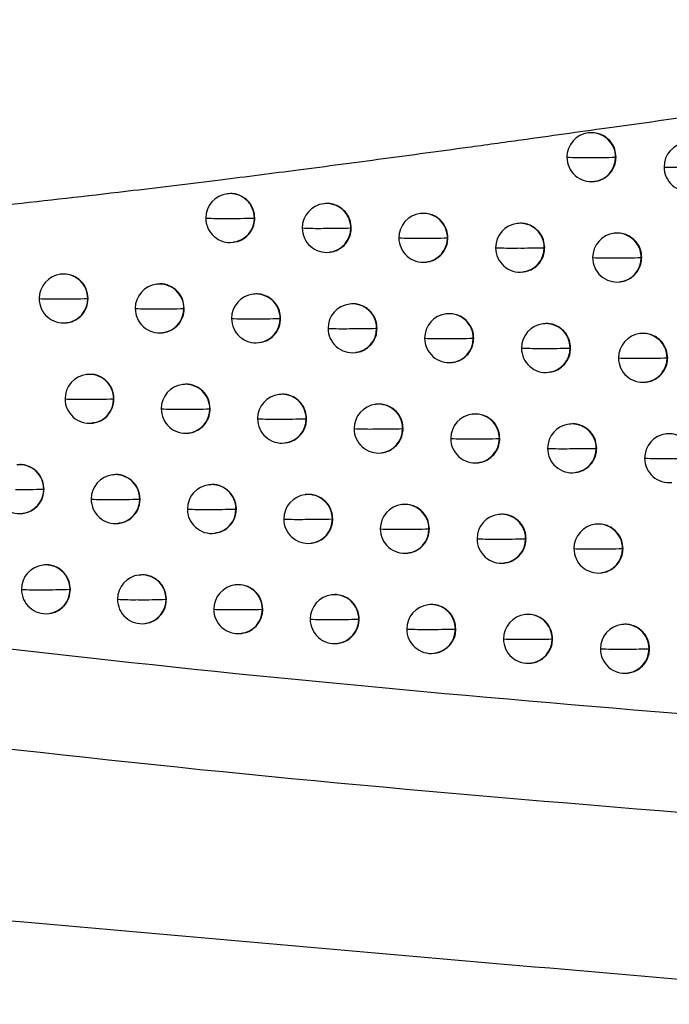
# Model space of a CAD drawing. Header units: millimetres. Extents: x 12 to 1209, y -252 to 1182.
# Tile 107 of 162: x 670 to 684, y 299 to 319. Entities that reach past the tile are written whole.
import ezdxf

# ---------------------------------------------------------------- set-up
doc = ezdxf.new("R2010")
doc.units = ezdxf.units.MM

msp = doc.modelspace()

# ---------------------------------------------------------------- linework, layer by layer
at = {"color": 7, "linetype": 'Continuous', "lineweight": 25}
for p, q in [((681.936, 316.682), (681.929, 316.682)), ((682.494, 316.187), (682.483, 316.185)), ((682.048, 315.689), (682.055, 315.69)), ((674.548, 315.437), (674.541, 315.436)), ((676.521, 315.234), (676.514, 315.233)), ((675.103, 314.941), (675.095, 314.94)), ((675.095, 314.94), (675.095, 314.94)), ((678.498, 315.032), (678.49, 315.031)), ((677.077, 314.738), (677.068, 314.737)), ((677.068, 314.737), (677.068, 314.737)), ((680.478, 314.83), (680.47, 314.829)), ((679.054, 314.536), (679.044, 314.535)), ((682.461, 314.629), (682.454, 314.628)), ((674.66, 314.443), (674.667, 314.444)), ((681.035, 314.334), (681.024, 314.333)), ((676.633, 314.241), (676.64, 314.241)), ((683.02, 314.133), (683.008, 314.131)), ((678.609, 314.038), (678.617, 314.039)), ((671.139, 313.791), (671.131, 313.79)), ((680.589, 313.836), (680.597, 313.837)), ((673.105, 313.587), (673.098, 313.586)), ((682.573, 313.635), (682.58, 313.636)), ((671.692, 313.294), (671.685, 313.293)), ((671.685, 313.293), (671.685, 313.293)), ((675.075, 313.384), (675.068, 313.383)), ((673.659, 313.091), (673.652, 313.09)), ((677.049, 313.181), (677.042, 313.18)), ((675.63, 312.888), (675.622, 312.887)), ((675.622, 312.887), (675.622, 312.887)), ((679.026, 312.979), (679.019, 312.978)), ((671.25, 312.797), (671.257, 312.798)), ((677.605, 312.685), (677.596, 312.684)), ((677.596, 312.684), (677.596, 312.684)), ((681.007, 312.777), (681, 312.776)), ((673.217, 312.593), (673.224, 312.594)), ((679.583, 312.483), (679.573, 312.482)), ((682.991, 312.576), (682.984, 312.575)), ((675.187, 312.39), (675.194, 312.391)), ((681.565, 312.281), (681.554, 312.28)), ((677.161, 312.188), (677.168, 312.188)), ((683.55, 312.08), (683.538, 312.079)), ((679.138, 311.985), (679.145, 311.986)), ((671.669, 311.739), (671.661, 311.738)), ((681.119, 311.783), (681.126, 311.784)), ((673.636, 311.535), (673.629, 311.534)), ((683.103, 311.582), (683.11, 311.583)), ((672.222, 311.242), (672.215, 311.241)), ((672.215, 311.241), (672.215, 311.241)), ((675.607, 311.332), (675.6, 311.331)), ((674.191, 311.039), (674.183, 311.038)), ((674.183, 311.038), (674.183, 311.038)), ((677.582, 311.129), (677.574, 311.129)), ((676.162, 310.836), (676.154, 310.835)), ((676.154, 310.835), (676.154, 310.835)), ((679.559, 310.927), (679.552, 310.926)), ((671.78, 310.745), (671.788, 310.746)), ((678.138, 310.633), (678.128, 310.632)), ((678.128, 310.632), (678.128, 310.632)), ((681.541, 310.726), (681.533, 310.725)), ((673.748, 310.541), (673.755, 310.542)), ((680.116, 310.431), (680.106, 310.43)), ((683.526, 310.524), (683.518, 310.523)), ((675.719, 310.338), (675.726, 310.339)), ((682.099, 310.23), (682.087, 310.228)), ((677.693, 310.136), (677.7, 310.137)), ((679.671, 309.934), (679.678, 309.934)), ((672.203, 309.688), (672.196, 309.687)), ((681.652, 309.732), (681.66, 309.733)), ((674.172, 309.484), (674.164, 309.483)), ((670.791, 309.395), (670.785, 309.394)), ((670.785, 309.394), (670.785, 309.394)), ((676.143, 309.281), (676.136, 309.28)), ((672.757, 309.191), (672.75, 309.19)), ((672.75, 309.19), (672.75, 309.19)), ((678.118, 309.079), (678.111, 309.078)), ((670.35, 308.898), (670.357, 308.898)), ((674.726, 308.988), (674.718, 308.987)), ((674.718, 308.987), (674.718, 308.987)), ((680.097, 308.877), (680.089, 308.876)), ((672.315, 308.694), (672.322, 308.695)), ((676.699, 308.785), (676.69, 308.784)), ((676.69, 308.784), (676.69, 308.784)), ((682.079, 308.675), (682.071, 308.674)), ((674.283, 308.49), (674.29, 308.491)), ((678.675, 308.583), (678.665, 308.581)), ((678.665, 308.581), (678.665, 308.581)), ((676.255, 308.288), (676.262, 308.288)), ((680.654, 308.381), (680.644, 308.379)), ((678.23, 308.085), (678.237, 308.086)), ((682.637, 308.179), (682.626, 308.178)), ((670.777, 307.841), (670.769, 307.84)), ((680.208, 307.883), (680.216, 307.884)), ((672.742, 307.638), (672.735, 307.637)), ((682.19, 307.681), (682.198, 307.682)), ((674.711, 307.434), (674.704, 307.434)), ((671.33, 307.345), (671.323, 307.344)), ((671.323, 307.344), (671.323, 307.344)), ((676.684, 307.232), (676.676, 307.231)), ((673.296, 307.141), (673.289, 307.14)), ((673.289, 307.14), (673.289, 307.14)), ((678.659, 307.029), (678.652, 307.028)), ((670.888, 306.848), (670.895, 306.848)), ((675.266, 306.938), (675.258, 306.937)), ((675.258, 306.937), (675.258, 306.937)), ((680.639, 306.827), (680.631, 306.826)), ((672.854, 306.644), (672.861, 306.645)), ((677.239, 306.735), (677.23, 306.734)), ((677.23, 306.734), (677.23, 306.734)), ((682.621, 306.626), (682.614, 306.625)), ((674.823, 306.441), (674.83, 306.442)), ((679.216, 306.533), (679.206, 306.532)), ((676.795, 306.238), (676.803, 306.239)), ((681.196, 306.331), (681.185, 306.33)), ((678.771, 306.035), (678.778, 306.036)), ((683.179, 306.13), (683.168, 306.128)), ((680.75, 305.833), (680.758, 305.834)), ((682.733, 305.632), (682.74, 305.633))]:
    msp.add_line(p, q, dxfattribs=at)
at = {"color": 7, "linetype": 'Continuous', "lineweight": 25, "flags": 128}
for points in [[(679.044, 314.535), (679.044, 314.535), (679.044, 314.535), (679.044, 314.535), (679.044, 314.535), (679.044, 314.534), (679.044, 314.534), (679.044, 314.534), (679.044, 314.534)], [(681.024, 314.333), (681.024, 314.333), (681.024, 314.333), (681.024, 314.333), (681.024, 314.333), (681.024, 314.333), (681.024, 314.333), (681.024, 314.332), (681.024, 314.332)], [(679.573, 312.482), (679.573, 312.482), (679.573, 312.482), (679.573, 312.482), (679.573, 312.482), (679.573, 312.482), (679.573, 312.482), (679.573, 312.482), (679.573, 312.482)], [(680.106, 310.43), (680.106, 310.43), (680.106, 310.43), (680.106, 310.43), (680.106, 310.43), (680.106, 310.43), (680.106, 310.43), (680.106, 310.43), (680.106, 310.43)], [(680.644, 308.379), (680.644, 308.379), (680.644, 308.379), (680.644, 308.379), (680.644, 308.379), (680.644, 308.379), (680.644, 308.379), (680.644, 308.379), (680.644, 308.379)], [(679.206, 306.532), (679.206, 306.532), (679.206, 306.532), (679.206, 306.532), (679.206, 306.532), (679.206, 306.532), (679.206, 306.532), (679.206, 306.532), (679.206, 306.532)], [(681.185, 306.33), (681.185, 306.33), (681.185, 306.33), (681.185, 306.33), (681.185, 306.33), (681.185, 306.33), (681.185, 306.33), (681.185, 306.33), (681.185, 306.33)]]:
    msp.add_lwpolyline(points, dxfattribs=at)
at = {"color": 7, "linetype": 'Continuous', "lineweight": 25}
for centre, radius, start, end in [((681.988, 316.185), 0.5, 96.8344, 180.0571), ((681.985, 316.187), 0.498, 359.7837, 96.4941), ((683.975, 315.984), 0.5, 96.8344, 180.0429), ((681.988, 316.185), 0.5, 180.0571, 276.8344), ((681.814, 325.176), 8.997, 267.9228, 270.8187), ((682.048, 333.291), 17.112, 269.6457, 271.4536), ((681.986, 316.181), 0.496, 277.0812, 0.4243), ((681.977, 316.184), 0.505, 0.1133, 0.1487), ((683.975, 315.984), 0.5, 180.0429, 276.8344), ((683.806, 326.488), 10.509, 268.1948, 270.7077), ((674.6, 314.94), 0.5, 96.8344, 180.1165), ((674.597, 314.942), 0.498, 359.7837, 96.4942), ((676.573, 314.737), 0.5, 96.8344, 180.101), ((676.57, 314.739), 0.498, 359.7837, 96.4942), ((674.6, 314.94), 0.5, 180.1165, 276.8344), ((674.408, 321.168), 6.237, 267.1745, 271.1356), ((674.639, 328.344), 13.412, 269.539, 271.9465), ((674.599, 314.936), 0.496, 277.0814, 0.4519), ((678.55, 314.535), 0.5, 96.8344, 180.0854), ((678.547, 314.537), 0.498, 359.7837, 96.4942), ((676.573, 314.737), 0.5, 180.101, 276.8344), ((676.385, 321.409), 6.68, 267.3207, 271.0714), ((676.618, 328.641), 13.911, 269.5576, 271.8535), ((676.571, 314.733), 0.496, 277.0814, 0.4424), ((680.53, 314.333), 0.5, 96.8344, 180.0699), ((680.527, 314.335), 0.498, 359.7837, 96.4941), ((678.55, 314.535), 0.5, 180.0854, 276.8344), ((678.367, 321.795), 7.268, 267.4993, 270.995), ((678.6, 329.186), 14.659, 269.5822, 271.7371), ((678.548, 314.531), 0.496, 277.0813, 0.4343), ((682.514, 314.131), 0.5, 96.8344, 180.0551), ((682.51, 314.133), 0.498, 359.7837, 96.4941), ((680.53, 314.333), 0.5, 180.0699, 276.8344), ((680.352, 322.384), 8.058, 267.71, 270.9065), ((680.586, 330.069), 15.742, 269.613, 271.5972), ((680.528, 314.329), 0.496, 277.0812, 0.4279), ((682.514, 314.131), 0.5, 180.0551, 276.8344), ((682.34, 323.273), 9.148, 267.9524, 270.8063), ((682.575, 331.44), 17.314, 269.6501, 271.4338), ((682.512, 314.127), 0.496, 277.0812, 0.4236), ((682.503, 314.13), 0.505, 0.1126, 0.1487), ((671.191, 313.293), 0.5, 96.8344, 180.1429), ((671.188, 313.295), 0.498, 359.7948, 96.4943), ((673.157, 313.09), 0.5, 96.8344, 180.1288), ((673.154, 313.092), 0.498, 359.7837, 96.4942), ((671.191, 313.293), 0.5, 180.1429, 276.8344), ((670.99, 318.971), 5.687, 266.9865, 271.2217), ((671.22, 326.233), 12.948, 269.5189, 272.0606), ((671.189, 313.289), 0.496, 277.0815, 0.4597), ((675.128, 312.887), 0.5, 96.8344, 180.1138), ((675.124, 312.889), 0.498, 359.7837, 96.4942), ((673.157, 313.09), 0.5, 180.1288, 276.8344), ((672.961, 319.028), 5.947, 267.0725, 271.1811), ((673.192, 326.201), 13.119, 269.5272, 272.0094), ((673.156, 313.086), 0.496, 277.0815, 0.4598), ((677.101, 312.684), 0.5, 96.8344, 180.0984), ((677.098, 312.686), 0.498, 359.7837, 96.4942), ((675.128, 312.887), 0.5, 180.1138, 276.8344), ((674.936, 319.172), 6.294, 267.191, 271.1278), ((675.168, 326.323), 13.444, 269.5405, 271.9369), ((675.126, 312.883), 0.496, 277.0814, 0.4498), ((679.078, 312.482), 0.5, 96.8344, 180.0829), ((679.075, 312.484), 0.498, 359.7837, 96.4942), ((677.101, 312.684), 0.5, 180.0984, 276.8344), ((676.914, 319.429), 6.753, 267.3415, 271.062), ((677.147, 326.651), 13.974, 269.56, 271.8406), ((677.1, 312.68), 0.496, 277.0813, 0.4406), ((681.059, 312.28), 0.5, 96.8344, 180.0677), ((681.056, 312.282), 0.498, 359.7837, 96.4941), ((679.078, 312.482), 0.5, 180.0829, 276.8344), ((678.896, 319.835), 7.361, 267.5238, 270.9843), ((679.13, 327.234), 14.759, 269.5855, 271.7213), ((679.077, 312.478), 0.496, 277.0813, 0.4328), ((683.043, 312.079), 0.5, 96.8344, 180.0532), ((683.04, 312.08), 0.498, 359.7837, 96.4941), ((681.059, 312.28), 0.5, 180.0677, 276.8344), ((680.882, 320.45), 8.177, 267.7376, 270.8948), ((681.116, 328.163), 15.89, 269.617, 271.579), ((681.058, 312.276), 0.496, 277.0812, 0.4268), ((681.048, 312.279), 0.505, 0.1159, 0.1487), ((683.043, 312.079), 0.5, 180.0532, 276.8344), ((682.871, 321.378), 9.306, 267.9825, 270.7938), ((683.106, 329.6), 17.527, 269.6547, 271.4136), ((683.042, 312.075), 0.496, 277.0812, 0.4229), ((683.033, 312.077), 0.505, 0.112, 0.1487), ((671.721, 311.241), 0.5, 96.8344, 180.1401), ((671.718, 311.243), 0.498, 359.7921, 96.4943), ((673.688, 311.038), 0.5, 96.8344, 180.1259), ((673.685, 311.04), 0.498, 359.7837, 96.4942), ((671.721, 311.241), 0.5, 180.1401, 276.8344), ((671.521, 316.955), 5.723, 266.9938, 271.2174), ((671.751, 324.162), 12.929, 269.5186, 272.0577), ((671.719, 311.237), 0.496, 277.0815, 0.4597), ((675.659, 310.835), 0.5, 96.8344, 180.111), ((675.656, 310.837), 0.498, 359.7837, 96.4942), ((673.688, 311.038), 0.5, 180.1259, 276.8344), ((673.493, 317.023), 5.994, 267.0853, 271.1747), ((673.724, 324.151), 13.122, 269.5276, 272.0034), ((673.687, 311.034), 0.496, 277.0815, 0.4576), ((677.634, 310.632), 0.5, 96.8344, 180.0958), ((677.63, 310.634), 0.498, 359.7837, 96.4942), ((675.659, 310.835), 0.5, 180.111, 276.8344), ((675.469, 317.18), 6.354, 267.2085, 271.1196), ((675.701, 324.309), 13.482, 269.5422, 271.9265), ((675.658, 310.831), 0.496, 277.0814, 0.4477), ((679.612, 310.43), 0.5, 96.8344, 180.0805), ((679.608, 310.432), 0.498, 359.7837, 96.4942), ((677.634, 310.632), 0.5, 180.0958, 276.8344), ((677.448, 317.453), 6.829, 267.3632, 271.0524), ((677.68, 324.669), 14.044, 269.5626, 271.8271), ((677.632, 310.628), 0.496, 277.0813, 0.4389), ((681.593, 310.228), 0.5, 96.8344, 180.0655), ((681.59, 310.23), 0.498, 359.7837, 96.4941), ((679.612, 310.43), 0.5, 180.0805, 276.8344), ((679.43, 317.879), 7.457, 267.549, 270.9734), ((679.664, 325.289), 14.866, 269.5888, 271.705), ((679.61, 310.426), 0.496, 277.0813, 0.4315), ((683.578, 310.027), 0.5, 96.8344, 180.0513), ((683.575, 310.029), 0.498, 359.7837, 96.4941), ((681.593, 310.228), 0.5, 180.0655, 276.8344), ((681.417, 318.522), 8.301, 267.7657, 270.8829), ((681.651, 326.267), 16.045, 269.621, 271.5604), ((681.591, 310.224), 0.496, 277.0812, 0.4259), ((681.582, 310.227), 0.505, 0.1149, 0.1487), ((683.578, 310.027), 0.5, 180.0513, 276.8344), ((683.406, 319.491), 9.47, 268.013, 270.7812), ((683.641, 327.772), 17.751, 269.6593, 271.3931), ((670.288, 309.396), 0.498, 359.8004, 96.4944), ((672.255, 309.19), 0.5, 96.8344, 180.1373), ((672.252, 309.192), 0.498, 359.7896, 96.4943), ((674.224, 308.987), 0.5, 96.8344, 180.1231), ((674.22, 308.989), 0.498, 359.7837, 96.4942), ((670.291, 309.394), 0.5, 180.1505, 276.8344), ((670.317, 322.23), 12.844, 269.5141, 272.0899), ((670.289, 309.39), 0.496, 277.0815, 0.4597), ((676.195, 308.784), 0.5, 96.8344, 180.1083), ((676.192, 308.786), 0.498, 359.7837, 96.4942), ((672.255, 309.19), 0.5, 180.1373, 276.8344), ((672.057, 314.941), 5.76, 267.0024, 271.2125), ((672.287, 322.099), 12.917, 269.5186, 272.0539), ((672.254, 309.186), 0.496, 277.0815, 0.4598), ((678.17, 308.581), 0.5, 96.8344, 180.0932), ((678.167, 308.583), 0.498, 359.7837, 96.4942), ((674.224, 308.987), 0.5, 180.1231, 276.8344), ((674.029, 315.021), 6.043, 267.0991, 271.1678), ((674.261, 322.116), 13.137, 269.5286, 271.9957), ((674.222, 308.983), 0.496, 277.0815, 0.4553), ((680.149, 308.379), 0.5, 96.8344, 180.0781), ((680.146, 308.381), 0.498, 359.7837, 96.4942), ((676.195, 308.784), 0.5, 180.1083, 276.8344), ((676.006, 315.192), 6.417, 267.227, 271.111), ((676.238, 322.302), 13.526, 269.5442, 271.9154), ((676.194, 308.78), 0.496, 277.0814, 0.4457), ((682.131, 308.178), 0.5, 96.8344, 180.0634), ((682.128, 308.18), 0.498, 359.7837, 96.4941), ((678.17, 308.581), 0.5, 180.0932, 276.8344), ((677.986, 315.481), 6.908, 267.3856, 271.0424), ((678.218, 322.694), 14.12, 269.5654, 271.8129), ((678.169, 308.577), 0.496, 277.0813, 0.4372), ((680.149, 308.379), 0.5, 180.0781, 276.8344), ((679.969, 315.928), 7.556, 267.5749, 270.9622), ((680.202, 323.353), 14.981, 269.5924, 271.6882), ((680.147, 308.375), 0.496, 277.0813, 0.4302), ((682.131, 308.178), 0.5, 180.0634, 276.8344), ((681.955, 316.6), 8.429, 267.7944, 270.8708), ((682.189, 324.382), 16.21, 269.6252, 271.5414), ((682.129, 308.174), 0.496, 277.0812, 0.425), ((682.12, 308.176), 0.505, 0.114, 0.1487), ((670.829, 307.344), 0.5, 96.8344, 180.1478), ((670.826, 307.346), 0.498, 359.7977, 96.4943), ((672.794, 307.14), 0.5, 96.8344, 180.1345), ((672.791, 307.142), 0.498, 359.7871, 96.4942), ((674.763, 306.937), 0.5, 96.8344, 180.1203), ((674.76, 306.939), 0.498, 359.7837, 96.4942), ((670.829, 307.344), 0.5, 180.1478, 276.8344), ((670.627, 312.916), 5.581, 266.9415, 271.2415), ((670.856, 320.147), 12.811, 269.5133, 272.0892), ((670.827, 307.34), 0.496, 277.0815, 0.4597), ((676.736, 306.734), 0.5, 96.8344, 180.1056), ((676.733, 306.736), 0.498, 359.7837, 96.4942), ((672.794, 307.14), 0.5, 180.1345, 276.8344), ((672.597, 312.932), 5.8, 267.0124, 271.2071), ((672.827, 320.043), 12.911, 269.5189, 272.049), ((672.793, 307.136), 0.496, 277.0815, 0.4598), ((678.712, 306.532), 0.5, 96.8344, 180.0906), ((678.708, 306.534), 0.498, 359.7837, 96.4942), ((674.763, 306.937), 0.5, 180.1203, 276.8344), ((674.57, 313.023), 6.095, 267.1141, 271.1605), ((674.802, 320.088), 13.159, 269.5298, 271.9872), ((674.762, 306.933), 0.496, 277.0815, 0.4531), ((680.691, 306.33), 0.5, 96.8344, 180.0758), ((680.688, 306.332), 0.498, 359.7837, 96.4942), ((676.736, 306.734), 0.5, 180.1056, 276.8344), ((676.547, 313.208), 6.482, 267.2464, 271.1021), ((676.779, 320.303), 13.576, 269.5463, 271.9036), ((676.734, 306.73), 0.496, 277.0814, 0.4438), ((682.673, 306.128), 0.5, 96.8344, 180.0613), ((682.67, 306.13), 0.498, 359.7837, 96.4941), ((678.712, 306.532), 0.5, 180.0906, 276.8344), ((678.528, 313.514), 6.99, 267.4089, 271.0321), ((678.761, 320.727), 14.202, 269.5683, 271.7982), ((678.71, 306.528), 0.496, 277.0813, 0.4356), ((680.691, 306.33), 0.5, 180.0758, 276.8344), ((680.511, 313.982), 7.66, 267.6014, 270.9509), ((680.745, 321.426), 15.103, 269.596, 271.671), ((680.689, 306.326), 0.496, 277.0812, 0.429), ((682.673, 306.128), 0.5, 180.0613, 276.8344), ((682.499, 314.684), 8.563, 267.8236, 270.8586), ((682.733, 322.506), 16.384, 269.6295, 271.5219), ((682.672, 306.124), 0.496, 277.0812, 0.4241), ((682.663, 306.127), 0.505, 0.1132, 0.1487)]:
    msp.add_arc(centre, radius, start, end, dxfattribs=at)
for points, knots in [([(685.208, 315.831), (685.185, 315.922), (685.139, 316.103), (685.068, 316.38), (684.997, 316.66), (684.924, 316.945), (684.851, 317.233), (684.777, 317.525), (684.701, 317.822), (684.55, 318.42), (684.318, 319.337), (684.006, 320.581), (683.696, 321.824), (683.453, 322.801), (683.276, 323.516), (683.16, 323.984), (683.048, 324.441), (682.937, 324.889), (682.867, 325.177), (682.831, 325.322)], [0, 0, 0, 0, 0.031321, 0.06254, 0.09369, 0.124806, 0.155921, 0.18707, 0.218285, 0.249602, 0.374508, 0.499443, 0.624473, 0.749584, 0.799792, 0.849797, 0.899738, 0.949759, 1, 1, 1, 1]), ([(684.726, 317.115), (683.921, 317.003), (682.53, 316.809), (680.774, 316.565), (679.248, 316.353), (677.727, 316.148), (676.041, 315.925), (674.336, 315.707), (671.589, 315.374), (667.912, 314.966), (664.842, 314.726), (663.386, 314.612)], [0, 0, 0, 0, 0.112565, 0.194569, 0.245792, 0.326564, 0.407832, 0.48243, 0.566022, 0.794109, 1, 1, 1, 1]), ([(682.494, 316.187), (682.489, 316.24), (682.478, 316.355), (682.402, 316.487), (682.309, 316.579), (682.218, 316.638), (682.112, 316.676), (682.014, 316.691), (681.956, 316.682), (681.936, 316.679)], [0, 0, 0, 0, 0.189448, 0.407098, 0.527093, 0.654229, 0.788506, 0.929923, 1, 1, 1, 1]), ([(682.054, 315.694), (682.078, 315.696), (682.143, 315.702), (682.238, 315.744), (682.33, 315.809), (682.417, 315.907), (682.482, 316.035), (682.491, 316.14), (682.494, 316.187)], [0, 0, 0, 0, 0.099939, 0.268333, 0.423538, 0.565544, 0.808965, 1, 1, 1, 1]), ([(675.103, 314.941), (675.098, 314.991), (675.088, 315.103), (675.016, 315.234), (674.926, 315.328), (674.835, 315.389), (674.727, 315.43), (674.628, 315.446), (674.568, 315.437), (674.549, 315.434)], [0, 0, 0, 0, 0.180333, 0.394974, 0.515726, 0.645129, 0.783176, 0.92986, 1, 1, 1, 1]), ([(677.077, 314.738), (677.072, 314.79), (677.061, 314.903), (676.987, 315.035), (676.896, 315.128), (676.805, 315.188), (676.698, 315.227), (676.6, 315.243), (676.541, 315.234), (676.522, 315.231)], [0, 0, 0, 0, 0.1853632, 0.4016785, 0.5220165, 0.6501663, 0.786123, 0.9298815, 1, 1, 1, 1]), ([(674.666, 314.451), (674.703, 314.455), (674.79, 314.465), (674.905, 314.533), (674.998, 314.624), (675.066, 314.736), (675.096, 314.836), (675.103, 314.91), (675.103, 314.933), (675.103, 314.941)], [0, 0, 0, 0, 0.155939, 0.3643, 0.543544, 0.693589, 0.905207, 0.967299, 1, 1, 1, 1]), ([(679.054, 314.536), (679.049, 314.589), (679.039, 314.702), (678.963, 314.835), (678.871, 314.927), (678.781, 314.987), (678.674, 315.025), (678.576, 315.041), (678.517, 315.031), (678.498, 315.028)], [0, 0, 0, 0, 0.187371, 0.404348, 0.524519, 0.652169, 0.787295, 0.929893, 1, 1, 1, 1]), ([(676.639, 314.246), (676.666, 314.249), (676.736, 314.256), (676.836, 314.304), (676.928, 314.374), (677.011, 314.476), (677.067, 314.599), (677.074, 314.697), (677.077, 314.738)], [0, 0, 0, 0, 0.112949, 0.290683, 0.451504, 0.59539, 0.831401, 1, 1, 1, 1]), ([(681.035, 314.334), (681.03, 314.387), (681.019, 314.502), (680.943, 314.634), (680.851, 314.726), (680.76, 314.785), (680.654, 314.823), (680.556, 314.839), (680.498, 314.829), (680.478, 314.826)], [0, 0, 0, 0, 0.188629, 0.4060169, 0.5260819, 0.6534196, 0.7880286, 0.9299066, 1, 1, 1, 1]), ([(678.616, 314.044), (678.641, 314.046), (678.707, 314.052), (678.804, 314.097), (678.896, 314.163), (678.981, 314.262), (679.043, 314.389), (679.051, 314.491), (679.054, 314.536)], [0, 0, 0, 0, 0.10448, 0.276166, 0.433355, 0.57603, 0.816858, 1, 1, 1, 1]), ([(683.02, 314.133), (683.015, 314.186), (683.004, 314.301), (682.927, 314.434), (682.834, 314.526), (682.744, 314.584), (682.637, 314.622), (682.54, 314.637), (682.481, 314.628), (682.462, 314.625)], [0, 0, 0, 0, 0.18958, 0.407273, 0.527257, 0.65436, 0.788584, 0.929927, 1, 1, 1, 1]), ([(680.596, 313.841), (680.62, 313.844), (680.685, 313.85), (680.781, 313.893), (680.873, 313.958), (680.959, 314.056), (681.023, 314.184), (681.032, 314.288), (681.035, 314.334)], [0, 0, 0, 0, 0.1011628, 0.2704596, 0.4262114, 0.5684046, 0.8111234, 1, 1, 1, 1]), ([(682.58, 313.64), (682.604, 313.642), (682.668, 313.648), (682.763, 313.69), (682.855, 313.755), (682.942, 313.853), (683.008, 313.981), (683.016, 314.086), (683.02, 314.133)], [0, 0, 0, 0, 0.099599, 0.267746, 0.422802, 0.564758, 0.808373, 1, 1, 1, 1]), ([(671.692, 313.294), (671.684, 313.359), (671.669, 313.49), (671.555, 313.658), (671.392, 313.765), (671.241, 313.807), (671.159, 313.787), (671.14, 313.783)], [0, 0, 0, 0, 0.232594, 0.465187, 0.697781, 0.930374, 1, 1, 1, 1]), ([(673.659, 313.091), (673.652, 313.156), (673.637, 313.287), (673.522, 313.454), (673.359, 313.561), (673.207, 313.604), (673.126, 313.584), (673.107, 313.579)], [0, 0, 0, 0, 0.232594, 0.465187, 0.697781, 0.930374, 1, 1, 1, 1]), ([(671.257, 312.8), (671.272, 312.801), (671.32, 312.805), (671.428, 312.844), (671.564, 312.938), (671.672, 313.105), (671.685, 313.232), (671.692, 313.294)], [0, 0, 0, 0, 0.06107, 0.202129, 0.476484, 0.742443, 1, 1, 1, 1]), ([(675.63, 312.888), (675.626, 312.939), (675.616, 313.051), (675.543, 313.182), (675.452, 313.276), (675.362, 313.337), (675.254, 313.377), (675.155, 313.393), (675.095, 313.384), (675.076, 313.381)], [0, 0, 0, 0, 0.181937, 0.397113, 0.517734, 0.646737, 0.784117, 0.929868, 1, 1, 1, 1]), ([(673.224, 312.596), (673.283, 312.609), (673.403, 312.635), (673.546, 312.755), (673.642, 312.913), (673.654, 313.032), (673.659, 313.091)], [0, 0, 0, 0, 0.25003, 0.508055, 0.758048, 1, 1, 1, 1]), ([(677.605, 312.685), (677.6, 312.737), (677.59, 312.851), (677.515, 312.983), (677.423, 313.076), (677.333, 313.135), (677.226, 313.174), (677.128, 313.19), (677.069, 313.181), (677.05, 313.178)], [0, 0, 0, 0, 0.185824, 0.402292, 0.522592, 0.650627, 0.786392, 0.929883, 1, 1, 1, 1]), ([(675.193, 312.397), (675.226, 312.4), (675.305, 312.409), (675.413, 312.467), (675.506, 312.548), (675.581, 312.656), (675.624, 312.771), (675.629, 312.856), (675.63, 312.888)], [0, 0, 0, 0, 0.135776, 0.329772, 0.500369, 0.647518, 0.870575, 1, 1, 1, 1]), ([(679.583, 312.483), (679.578, 312.536), (679.567, 312.65), (679.492, 312.782), (679.4, 312.875), (679.309, 312.934), (679.203, 312.972), (679.105, 312.988), (679.046, 312.978), (679.027, 312.975)], [0, 0, 0, 0, 0.187613, 0.40467, 0.524821, 0.65241, 0.787436, 0.929894, 1, 1, 1, 1]), ([(677.167, 312.193), (677.194, 312.196), (677.262, 312.202), (677.361, 312.249), (677.453, 312.318), (677.536, 312.419), (677.595, 312.544), (677.602, 312.643), (677.605, 312.685)], [0, 0, 0, 0, 0.109997, 0.285627, 0.445186, 0.588651, 0.826339, 1, 1, 1, 1]), ([(681.565, 312.281), (681.56, 312.334), (681.549, 312.449), (681.473, 312.581), (681.38, 312.674), (681.29, 312.732), (681.183, 312.771), (681.086, 312.786), (681.027, 312.777), (681.008, 312.773)], [0, 0, 0, 0, 0.188794, 0.406235, 0.526286, 0.653583, 0.788125, 0.929909, 1, 1, 1, 1]), ([(679.145, 311.991), (679.169, 311.993), (679.235, 311.999), (679.331, 312.043), (679.423, 312.109), (679.509, 312.208), (679.572, 312.335), (679.58, 312.438), (679.583, 312.483)], [0, 0, 0, 0, 0.103381, 0.274282, 0.430999, 0.573518, 0.81497, 1, 1, 1, 1]), ([(683.55, 312.08), (683.545, 312.133), (683.534, 312.248), (683.457, 312.381), (683.364, 312.473), (683.274, 312.531), (683.167, 312.569), (683.07, 312.585), (683.011, 312.575), (682.992, 312.572)], [0, 0, 0, 0, 0.189709, 0.407443, 0.527416, 0.654487, 0.788659, 0.92993, 1, 1, 1, 1]), ([(681.125, 311.789), (681.15, 311.791), (681.214, 311.797), (681.309, 311.84), (681.401, 311.905), (681.488, 312.003), (681.553, 312.13), (681.561, 312.235), (681.565, 312.281)], [0, 0, 0, 0, 0.10062, 0.269526, 0.425043, 0.567157, 0.810185, 1, 1, 1, 1]), ([(683.11, 311.587), (683.134, 311.589), (683.198, 311.595), (683.293, 311.638), (683.385, 311.702), (683.472, 311.8), (683.538, 311.928), (683.546, 312.033), (683.55, 312.08)], [0, 0, 0, 0, 0.099296, 0.267222, 0.422145, 0.564055, 0.807843, 1, 1, 1, 1]), ([(672.222, 311.242), (672.215, 311.307), (672.2, 311.438), (672.085, 311.606), (671.922, 311.712), (671.771, 311.755), (671.689, 311.735), (671.671, 311.731)], [0, 0, 0, 0, 0.2325935, 0.465187, 0.6977805, 0.9303741, 1, 1, 1, 1]), ([(674.191, 311.039), (674.183, 311.104), (674.168, 311.235), (674.053, 311.402), (673.89, 311.509), (673.738, 311.552), (673.657, 311.532), (673.638, 311.527)], [0, 0, 0, 0, 0.232594, 0.465187, 0.697781, 0.930374, 1, 1, 1, 1]), ([(671.786, 310.754), (671.832, 310.76), (671.942, 310.774), (672.088, 310.882), (672.201, 311.047), (672.215, 311.177), (672.222, 311.242)], [0, 0, 0, 0, 0.191379, 0.462569, 0.732108, 1, 1, 1, 1]), ([(676.162, 310.836), (676.158, 310.887), (676.147, 311), (676.074, 311.131), (675.983, 311.224), (675.893, 311.285), (675.785, 311.325), (675.686, 311.341), (675.627, 311.332), (675.608, 311.329)], [0, 0, 0, 0, 0.183078, 0.398633, 0.51916, 0.647879, 0.784786, 0.929873, 1, 1, 1, 1]), ([(673.755, 310.545), (673.767, 310.546), (673.819, 310.548), (673.911, 310.583), (674.021, 310.652), (674.112, 310.756), (674.178, 310.888), (674.186, 310.988), (674.191, 311.039)], [0, 0, 0, 0, 0.0496578, 0.2198733, 0.400025, 0.5901035, 0.7900986, 1, 1, 1, 1]), ([(678.138, 310.633), (678.133, 310.686), (678.122, 310.799), (678.047, 310.931), (677.956, 311.024), (677.865, 311.084), (677.758, 311.123), (677.66, 311.138), (677.601, 311.129), (677.582, 311.126)], [0, 0, 0, 0, 0.186221, 0.40282, 0.523087, 0.651023, 0.786624, 0.929885, 1, 1, 1, 1]), ([(675.725, 310.344), (675.755, 310.348), (675.83, 310.355), (675.934, 310.408), (676.026, 310.485), (676.105, 310.589), (676.155, 310.709), (676.16, 310.8), (676.162, 310.836)], [0, 0, 0, 0, 0.1249201, 0.3111838, 0.4771311, 0.6227254, 0.8519391, 1, 1, 1, 1]), ([(680.116, 310.431), (680.111, 310.484), (680.101, 310.598), (680.025, 310.731), (679.933, 310.823), (679.842, 310.882), (679.736, 310.921), (679.638, 310.936), (679.579, 310.927), (679.56, 310.924)], [0, 0, 0, 0, 0.1878366, 0.4049668, 0.5250985, 0.6526326, 0.7875663, 0.9298964, 1, 1, 1, 1]), ([(677.7, 310.141), (677.726, 310.144), (677.793, 310.15), (677.891, 310.196), (677.983, 310.264), (678.067, 310.364), (678.127, 310.49), (678.134, 310.59), (678.138, 310.633)], [0, 0, 0, 0, 0.107721, 0.281728, 0.440312, 0.583453, 0.822435, 1, 1, 1, 1]), ([(682.099, 310.23), (682.094, 310.283), (682.083, 310.397), (682.006, 310.53), (681.914, 310.622), (681.823, 310.681), (681.717, 310.719), (681.619, 310.734), (681.561, 310.725), (681.541, 310.722)], [0, 0, 0, 0, 0.1889517, 0.4064433, 0.5264809, 0.6537387, 0.7882162, 0.9299117, 1, 1, 1, 1]), ([(679.678, 309.939), (679.702, 309.941), (679.768, 309.947), (679.863, 309.991), (679.955, 310.057), (680.042, 310.155), (680.105, 310.282), (680.113, 310.386), (680.116, 310.431)], [0, 0, 0, 0, 0.102454, 0.272692, 0.42901, 0.571395, 0.813376, 1, 1, 1, 1]), ([(684.084, 310.028), (684.079, 310.082), (684.068, 310.197), (683.991, 310.329), (683.899, 310.421), (683.808, 310.48), (683.701, 310.518), (683.604, 310.533), (683.546, 310.524), (683.526, 310.52)], [0, 0, 0, 0, 0.189834, 0.407607, 0.52757, 0.654611, 0.788732, 0.929934, 1, 1, 1, 1]), ([(681.659, 309.737), (681.683, 309.739), (681.748, 309.745), (681.843, 309.788), (681.935, 309.853), (682.022, 309.951), (682.087, 310.078), (682.095, 310.183), (682.099, 310.23)], [0, 0, 0, 0, 0.100144, 0.268707, 0.424017, 0.566062, 0.809361, 1, 1, 1, 1]), ([(670.791, 309.395), (670.786, 309.449), (670.775, 309.566), (670.697, 309.699), (670.604, 309.791), (670.515, 309.848), (670.411, 309.885), (670.316, 309.9), (670.259, 309.891), (670.239, 309.887)], [0, 0, 0, 0, 0.194142, 0.413391, 0.533007, 0.658964, 0.791259, 0.929889, 1, 1, 1, 1]), ([(672.757, 309.191), (672.749, 309.256), (672.734, 309.387), (672.619, 309.555), (672.457, 309.661), (672.305, 309.704), (672.224, 309.684), (672.205, 309.68)], [0, 0, 0, 0, 0.232594, 0.465187, 0.697781, 0.930374, 1, 1, 1, 1]), ([(674.726, 308.988), (674.718, 309.053), (674.703, 309.184), (674.588, 309.351), (674.425, 309.458), (674.274, 309.501), (674.192, 309.481), (674.173, 309.476)], [0, 0, 0, 0, 0.2325935, 0.465187, 0.6977805, 0.9303741, 1, 1, 1, 1]), ([(670.357, 308.901), (670.373, 308.903), (670.425, 308.907), (670.506, 308.938), (670.594, 308.989), (670.689, 309.078), (670.773, 309.214), (670.786, 309.336), (670.791, 309.395)], [0, 0, 0, 0, 0.0691983, 0.2158966, 0.3581221, 0.495874, 0.756774, 1, 1, 1, 1]), ([(676.699, 308.785), (676.694, 308.837), (676.683, 308.949), (676.61, 309.081), (676.519, 309.174), (676.428, 309.235), (676.321, 309.274), (676.222, 309.29), (676.163, 309.281), (676.144, 309.278)], [0, 0, 0, 0, 0.18394, 0.399782, 0.520238, 0.648742, 0.78529, 0.929876, 1, 1, 1, 1]), ([(672.321, 308.702), (672.362, 308.707), (672.467, 308.72), (672.614, 308.822), (672.709, 308.958), (672.751, 309.087), (672.755, 309.156), (672.757, 309.191)], [0, 0, 0, 0, 0.174688, 0.440077, 0.714678, 0.856171, 1, 1, 1, 1]), ([(678.675, 308.583), (678.67, 308.635), (678.659, 308.749), (678.584, 308.881), (678.492, 308.974), (678.402, 309.033), (678.295, 309.072), (678.197, 309.088), (678.138, 309.078), (678.119, 309.075)], [0, 0, 0, 0, 0.186569, 0.403282, 0.52352, 0.65137, 0.786827, 0.929887, 1, 1, 1, 1]), ([(674.289, 308.499), (674.334, 308.505), (674.444, 308.519), (674.59, 308.627), (674.704, 308.791), (674.719, 308.922), (674.726, 308.988)], [0, 0, 0, 0, 0.18933, 0.459551, 0.729774, 1, 1, 1, 1]), ([(680.654, 308.381), (680.649, 308.434), (680.638, 308.548), (680.562, 308.68), (680.47, 308.772), (680.38, 308.832), (680.273, 308.87), (680.175, 308.885), (680.117, 308.876), (680.097, 308.873)], [0, 0, 0, 0, 0.188045, 0.405243, 0.525357, 0.652839, 0.787687, 0.929898, 1, 1, 1, 1]), ([(676.261, 308.293), (676.29, 308.296), (676.361, 308.303), (676.463, 308.354), (676.556, 308.427), (676.636, 308.53), (676.69, 308.651), (676.696, 308.746), (676.699, 308.785)], [0, 0, 0, 0, 0.118157, 0.299604, 0.462657, 0.607287, 0.840339, 1, 1, 1, 1]), ([(682.637, 308.179), (682.632, 308.232), (682.621, 308.347), (682.544, 308.479), (682.452, 308.572), (682.361, 308.63), (682.255, 308.668), (682.157, 308.684), (682.099, 308.674), (682.079, 308.671)], [0, 0, 0, 0, 0.189103, 0.406643, 0.526667, 0.653888, 0.788304, 0.929914, 1, 1, 1, 1]), ([(678.237, 308.09), (678.262, 308.093), (678.329, 308.099), (678.426, 308.144), (678.518, 308.212), (678.603, 308.311), (678.664, 308.437), (678.671, 308.539), (678.675, 308.583)], [0, 0, 0, 0, 0.105918, 0.27864, 0.436452, 0.579336, 0.819343, 1, 1, 1, 1]), ([(680.215, 307.888), (680.24, 307.89), (680.305, 307.896), (680.4, 307.94), (680.492, 308.005), (680.579, 308.104), (680.642, 308.231), (680.65, 308.335), (680.654, 308.381)], [0, 0, 0, 0, 0.101664, 0.271336, 0.427314, 0.569586, 0.812016, 1, 1, 1, 1]), ([(682.197, 307.686), (682.221, 307.689), (682.286, 307.694), (682.38, 307.737), (682.472, 307.802), (682.56, 307.899), (682.625, 308.027), (682.633, 308.133), (682.637, 308.179)], [0, 0, 0, 0, 0.099725, 0.267985, 0.423113, 0.565096, 0.808635, 1, 1, 1, 1]), ([(671.33, 307.345), (671.324, 307.4), (671.313, 307.517), (671.234, 307.651), (671.141, 307.742), (671.052, 307.799), (670.948, 307.835), (670.854, 307.85), (670.797, 307.841), (670.777, 307.837)], [0, 0, 0, 0, 0.195747, 0.415533, 0.535017, 0.660574, 0.792199, 0.929891, 1, 1, 1, 1]), ([(673.296, 307.141), (673.289, 307.207), (673.273, 307.337), (673.159, 307.505), (672.996, 307.612), (672.844, 307.654), (672.763, 307.634), (672.744, 307.63)], [0, 0, 0, 0, 0.232594, 0.465187, 0.697781, 0.930374, 1, 1, 1, 1]), ([(675.266, 306.938), (675.258, 307.003), (675.243, 307.134), (675.128, 307.302), (674.965, 307.408), (674.813, 307.451), (674.732, 307.431), (674.713, 307.427)], [0, 0, 0, 0, 0.2325935, 0.465187, 0.6977805, 0.9303741, 1, 1, 1, 1]), ([(660.74, 307.275), (665.239, 306.706), (674.238, 305.569), (683.433, 304.83), (688.031, 304.461)], [0, 0, 0, 0, 0.499942, 1, 1, 1, 1]), ([(670.895, 306.851), (670.911, 306.853), (670.961, 306.856), (671.041, 306.886), (671.129, 306.937), (671.225, 307.025), (671.311, 307.161), (671.324, 307.285), (671.33, 307.345)], [0, 0, 0, 0, 0.066498, 0.211276, 0.3523532, 0.4897291, 0.7521731, 1, 1, 1, 1]), ([(677.239, 306.735), (677.234, 306.787), (677.224, 306.9), (677.15, 307.032), (677.059, 307.125), (676.968, 307.185), (676.861, 307.225), (676.763, 307.24), (676.703, 307.231), (676.684, 307.228)], [0, 0, 0, 0, 0.184622, 0.400692, 0.521091, 0.649425, 0.78569, 0.929878, 1, 1, 1, 1]), ([(672.861, 306.648), (672.881, 306.65), (672.958, 306.657), (673.062, 306.709), (673.162, 306.792), (673.232, 306.885), (673.285, 307.004), (673.292, 307.094), (673.296, 307.141)], [0, 0, 0, 0, 0.086866, 0.322942, 0.466844, 0.627671, 0.805399, 1, 1, 1, 1]), ([(679.216, 306.533), (679.211, 306.586), (679.2, 306.699), (679.125, 306.832), (679.033, 306.924), (678.943, 306.984), (678.836, 307.022), (678.738, 307.038), (678.679, 307.029), (678.66, 307.026)], [0, 0, 0, 0, 0.186878, 0.403694, 0.523906, 0.651678, 0.787007, 0.929889, 1, 1, 1, 1]), ([(674.829, 306.449), (674.869, 306.453), (674.96, 306.464), (675.078, 306.538), (675.17, 306.634), (675.235, 306.748), (675.261, 306.846), (675.266, 306.912), (675.266, 306.93), (675.266, 306.936), (675.266, 306.937), (675.266, 306.938)], [0, 0, 0, 0, 0.165922, 0.381408, 0.564948, 0.716442, 0.922414, 0.977342, 0.992707, 0.997362, 1, 1, 1, 1]), ([(681.196, 306.331), (681.191, 306.384), (681.18, 306.498), (681.104, 306.631), (681.012, 306.723), (680.921, 306.782), (680.815, 306.82), (680.717, 306.836), (680.659, 306.827), (680.639, 306.823)], [0, 0, 0, 0, 0.18824, 0.405501, 0.525599, 0.653033, 0.787801, 0.929901, 1, 1, 1, 1]), ([(676.802, 306.244), (676.829, 306.246), (676.899, 306.253), (676.999, 306.301), (677.091, 306.372), (677.174, 306.474), (677.23, 306.597), (677.236, 306.695), (677.239, 306.735)], [0, 0, 0, 0, 0.113554, 0.291723, 0.452806, 0.59678, 0.832446, 1, 1, 1, 1]), ([(683.179, 306.13), (683.174, 306.183), (683.163, 306.298), (683.087, 306.43), (682.994, 306.522), (682.904, 306.581), (682.797, 306.619), (682.7, 306.634), (682.641, 306.625), (682.622, 306.622)], [0, 0, 0, 0, 0.189248, 0.406834, 0.526846, 0.654031, 0.788388, 0.929917, 1, 1, 1, 1]), ([(678.778, 306.041), (678.803, 306.043), (678.869, 306.049), (678.965, 306.094), (679.057, 306.161), (679.143, 306.26), (679.205, 306.386), (679.213, 306.489), (679.216, 306.533)], [0, 0, 0, 0, 0.10446, 0.276142, 0.433329, 0.576005, 0.816841, 1, 1, 1, 1]), ([(680.757, 305.839), (680.781, 305.841), (680.846, 305.847), (680.941, 305.89), (681.033, 305.955), (681.12, 306.053), (681.184, 306.181), (681.192, 306.285), (681.196, 306.331)], [0, 0, 0, 0, 0.100985, 0.27017, 0.425856, 0.56803, 0.810846, 1, 1, 1, 1]), ([(682.74, 305.637), (682.764, 305.639), (682.828, 305.645), (682.922, 305.687), (683.014, 305.752), (683.102, 305.85), (683.167, 305.978), (683.176, 306.083), (683.179, 306.13)], [0, 0, 0, 0, 0.099355, 0.267347, 0.422313, 0.564242, 0.807991, 1, 1, 1, 1]), ([(658.683, 305.493), (663.606, 304.858), (673.455, 303.589), (683.541, 302.8), (688.585, 302.405)], [0, 0, 0, 0, 0.499899, 1, 1, 1, 1]), ([(689.552, 298.854), (686.225, 299.145), (679.573, 299.727), (667.778, 300.759), (659.411, 301.491), (654.298, 301.938)], [0, 0, 0, 0, 0.280065, 0.560005, 1, 1, 1, 1])]:
    msp.add_open_spline(points, degree=3, knots=knots, dxfattribs=at)

doc.saveas('drawing.dxf')
